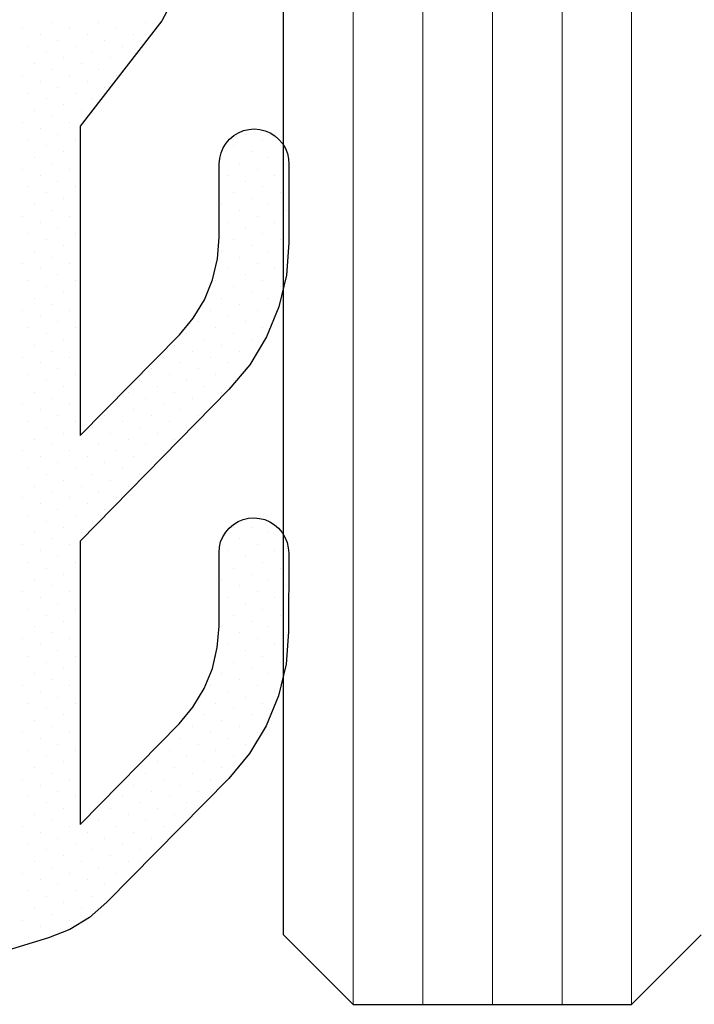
# Model space of a CAD drawing. Header units: centimetres. Extents: x -228435 to 56419, y -89367 to 477256.
# Tile 119 of 201: x 13717 to 13727, y 18643 to 18657. Entities that reach past the tile are written whole.
import ezdxf

# ---------------------------------------------------------------- set-up
doc = ezdxf.new("R2010")
doc.units = ezdxf.units.CM
doc.header["$LTSCALE"] = 50
doc.layers.get('0').update_dxf_attribs({"color": 8})
for name, color, linetype, lineweight in [('AP-GLASS', 8, 'Continuous', 25), ('AP-GLASS HATCH', 8, 'Continuous', 9), ('AP-PROFILE', 8, 'Continuous', 25)]:
    doc.layers.add(name, color=color, linetype=linetype, lineweight=lineweight)

# ---------------------------------------------------------------- blocks, each defined once
blk = doc.blocks.new('120449_0795', base_point=(0, -166.002))
at = {"color": 0}
for p, q in [((-9.24347, -170.23963), (-9.24347, -170.23963)), ((-8.9915, -170.15501), (-8.9915, -170.15501)), ((-8.57028, -170.23963), (-8.57028, -170.23963)), ((-8.31832, -170.15501), (-8.31832, -170.15501)), ((-7.89709, -170.23963), (-7.89709, -170.23963)), ((-7.64513, -170.15501), (-7.64513, -170.15501)), ((-7.22391, -170.23963), (-7.22391, -170.23963)), ((-6.97002, -170.15501), (-6.97002, -170.15501)), ((-6.55072, -170.23963), (-6.55072, -170.23963)), ((-6.29683, -170.15501), (-6.29683, -170.15501)), ((-5.87561, -170.23963), (-5.87561, -170.23963)), ((-5.62365, -170.15501), (-5.62365, -170.15501)), ((-5.20242, -170.23963), (-5.20242, -170.23963)), ((-4.95046, -170.15501), (-4.95046, -170.15501)), ((-4.52924, -170.23963), (-4.52924, -170.23963)), ((-4.27727, -170.15501), (-4.27727, -170.15501)), ((-3.85605, -170.23963), (-3.85605, -170.23963)), ((-3.60409, -170.15501), (-3.60409, -170.15501)), ((-3.18286, -170.23963), (-3.18286, -170.23963)), ((-2.92898, -170.15501), (-2.92898, -170.15501)), ((-2.50968, -170.23963), (-2.50968, -170.23963)), ((-2.25579, -170.15501), (-2.25579, -170.15501)), ((-1.83457, -170.23963), (-1.83457, -170.23963)), ((-1.5826, -170.15501), (-1.5826, -170.15501)), ((-1.16138, -170.23963), (-1.16138, -170.23963)), ((-0.90942, -170.15501), (-0.90942, -170.15501)), ((-0.4882, -170.23963), (-0.4882, -170.23963)), ((-0.23623, -170.15501), (-0.23623, -170.15501)), ((0.18499, -170.23963), (0.18499, -170.23963)), ((0.43695, -170.15501), (0.43695, -170.15501)), ((0.85818, -170.23963), (0.85818, -170.23963)), ((1.11206, -170.15501), (1.11206, -170.15501)), ((1.53136, -170.23963), (1.53136, -170.23963)), ((1.78525, -170.15501), (1.78525, -170.15501)), ((2.20647, -170.23963), (2.20647, -170.23963)), ((2.45844, -170.15501), (2.45844, -170.15501)), ((2.87966, -170.23963), (2.87966, -170.23963)), ((3.13162, -170.15501), (3.13162, -170.15501)), ((3.55285, -170.23963), (3.55285, -170.23963)), ((3.80481, -170.15501), (3.80481, -170.15501)), ((-9.07613, -170.40697), (-9.07613, -170.40697)), ((-8.82224, -170.32234), (-8.82224, -170.32234)), ((-8.40294, -170.40697), (-8.40294, -170.40697)), ((-8.14906, -170.32234), (-8.14906, -170.32234)), ((-7.72783, -170.40697), (-7.72783, -170.40697)), ((-7.47587, -170.32234), (-7.47587, -170.32234)), ((-7.05465, -170.40697), (-7.05465, -170.40697)), ((-6.80268, -170.32234), (-6.80268, -170.32234)), ((-6.38146, -170.40697), (-6.38146, -170.40697)), ((-6.1295, -170.32234), (-6.1295, -170.32234)), ((-5.70828, -170.40697), (-5.70828, -170.40697)), ((-5.45631, -170.32234), (-5.45631, -170.32234)), ((-5.03509, -170.40697), (-5.03509, -170.40697)), ((-4.7812, -170.32234), (-4.7812, -170.32234)), ((-4.3619, -170.40697), (-4.3619, -170.40697)), ((-4.10802, -170.32234), (-4.10802, -170.32234)), ((-3.68679, -170.40697), (-3.68679, -170.40697)), ((-3.43483, -170.32234), (-3.43483, -170.32234)), ((-3.01361, -170.40697), (-3.01361, -170.40697)), ((-2.76164, -170.32234), (-2.76164, -170.32234)), ((-2.34042, -170.40697), (-2.34042, -170.40697)), ((-2.08846, -170.32234), (-2.08846, -170.32234)), ((-1.66723, -170.40697), (-1.66723, -170.40697)), ((-1.41527, -170.32234), (-1.41527, -170.32234)), ((-0.99405, -170.40697), (-0.99405, -170.40697)), ((-0.74016, -170.32234), (-0.74016, -170.32234)), ((-0.32086, -170.40697), (-0.32086, -170.40697)), ((-0.06697, -170.32234), (-0.06697, -170.32234)), ((0.35425, -170.40697), (0.35425, -170.40697)), ((0.60621, -170.32234), (0.60621, -170.32234)), ((1.02744, -170.40697), (1.02744, -170.40697)), ((1.2794, -170.32234), (1.2794, -170.32234)), ((1.70062, -170.40697), (1.70062, -170.40697)), ((1.95259, -170.32234), (1.95259, -170.32234)), ((2.37381, -170.40697), (2.37381, -170.40697)), ((2.62577, -170.32234), (2.62577, -170.32234)), ((3.04699, -170.40697), (3.04699, -170.40697)), ((3.30088, -170.32234), (3.30088, -170.32234)), ((3.7221, -170.40697), (3.7221, -170.40697)), ((-8.65491, -170.4916), (-8.65491, -170.4916)), ((-7.98172, -170.4916), (-7.98172, -170.4916)), ((-7.30854, -170.4916), (-7.30854, -170.4916)), ((-6.63343, -170.4916), (-6.63343, -170.4916)), ((-5.96024, -170.4916), (-5.96024, -170.4916)), ((-5.28705, -170.4916), (-5.28705, -170.4916)), ((-4.61387, -170.4916), (-4.61387, -170.4916)), ((-3.94068, -170.4916), (-3.94068, -170.4916)), ((-3.26749, -170.4916), (-3.26749, -170.4916)), ((-2.59238, -170.4916), (-2.59238, -170.4916)), ((-1.9192, -170.4916), (-1.9192, -170.4916)), ((-1.24601, -170.4916), (-1.24601, -170.4916)), ((-0.57282, -170.4916), (-0.57282, -170.4916)), ((0.10036, -170.4916), (0.10036, -170.4916)), ((0.77547, -170.4916), (0.77547, -170.4916)), ((1.44866, -170.4916), (1.44866, -170.4916)), ((2.12184, -170.4916), (2.12184, -170.4916)), ((2.79503, -170.4916), (2.79503, -170.4916)), ((3.46822, -170.4916), (3.46822, -170.4916)), ((-9.16076, -170.65893), (-9.16076, -170.65893)), ((-8.90687, -170.57623), (-8.90687, -170.57623)), ((-8.48565, -170.65893), (-8.48565, -170.65893)), ((-8.23369, -170.57623), (-8.23369, -170.57623)), ((-7.81246, -170.65893), (-7.81246, -170.65893)), ((-7.5605, -170.57623), (-7.5605, -170.57623)), ((-7.13928, -170.65893), (-7.13928, -170.65893)), ((-6.88731, -170.57623), (-6.88731, -170.57623)), ((-6.46609, -170.65893), (-6.46609, -170.65893)), ((-6.21413, -170.57623), (-6.21413, -170.57623)), ((-5.7929, -170.65893), (-5.7929, -170.65893)), ((-5.53902, -170.57623), (-5.53902, -170.57623)), ((-5.11779, -170.65893), (-5.11779, -170.65893)), ((-4.86583, -170.57623), (-4.86583, -170.57623)), ((-4.44461, -170.65893), (-4.44461, -170.65893)), ((-4.19264, -170.57623), (-4.19264, -170.57623)), ((-3.77142, -170.65893), (-3.77142, -170.65893)), ((-3.51946, -170.57623), (-3.51946, -170.57623)), ((-3.09824, -170.65893), (-3.09824, -170.65893)), ((-2.84627, -170.57623), (-2.84627, -170.57623)), ((-2.42505, -170.65893), (-2.42505, -170.65893)), ((-2.17116, -170.57623), (-2.17116, -170.57623)), ((-1.75186, -170.65893), (-1.75186, -170.65893)), ((-1.49798, -170.57623), (-1.49798, -170.57623)), ((-1.07675, -170.65893), (-1.07675, -170.65893)), ((-0.82479, -170.57623), (-0.82479, -170.57623)), ((-0.40357, -170.65893), (-0.40357, -170.65893)), ((-0.1516, -170.57623), (-0.1516, -170.57623)), ((0.26962, -170.65893), (0.26962, -170.65893)), ((0.52158, -170.57623), (0.52158, -170.57623)), ((0.94281, -170.65893), (0.94281, -170.65893)), ((1.19477, -170.57623), (1.19477, -170.57623)), ((1.61599, -170.65893), (1.61599, -170.65893)), ((1.86988, -170.57623), (1.86988, -170.57623)), ((2.28918, -170.65893), (2.28918, -170.65893)), ((2.54307, -170.57623), (2.54307, -170.57623)), ((2.96429, -170.65893), (2.96429, -170.65893)), ((3.21625, -170.57623), (3.21625, -170.57623)), ((3.63748, -170.65893), (3.63748, -170.65893)), ((3.88944, -170.57623), (3.88944, -170.57623)), ((-8.9915, -170.82819), (-8.9915, -170.82819)), ((-8.73954, -170.74356), (-8.73954, -170.74356)), ((-8.31832, -170.82819), (-8.31832, -170.82819)), ((-8.06443, -170.74356), (-8.06443, -170.74356)), ((-7.64513, -170.82819), (-7.64513, -170.82819)), ((-7.39124, -170.74356), (-7.39124, -170.74356)), ((-6.97002, -170.82819), (-6.97002, -170.82819)), ((-6.71806, -170.74356), (-6.71806, -170.74356)), ((-6.29683, -170.82819), (-6.29683, -170.82819)), ((-6.04487, -170.74356), (-6.04487, -170.74356)), ((-5.62365, -170.82819), (-5.62365, -170.82819)), ((-5.37168, -170.74356), (-5.37168, -170.74356)), ((-4.95046, -170.82819), (-4.95046, -170.82819)), ((-4.6985, -170.74356), (-4.6985, -170.74356)), ((-4.27727, -170.82819), (-4.27727, -170.82819)), ((-4.02339, -170.74356), (-4.02339, -170.74356)), ((-3.60409, -170.82819), (-3.60409, -170.82819)), ((-3.3502, -170.74356), (-3.3502, -170.74356)), ((-2.92898, -170.82819), (-2.92898, -170.82819)), ((-2.67701, -170.74356), (-2.67701, -170.74356)), ((-2.25579, -170.82819), (-2.25579, -170.82819)), ((-2.00383, -170.74356), (-2.00383, -170.74356)), ((-1.5826, -170.82819), (-1.5826, -170.82819)), ((-1.33064, -170.74356), (-1.33064, -170.74356)), ((-0.90942, -170.82819), (-0.90942, -170.82819)), ((-0.65745, -170.74356), (-0.65745, -170.74356)), ((-0.23623, -170.82819), (-0.23623, -170.82819)), ((0.01766, -170.74356), (0.01766, -170.74356)), ((0.43695, -170.82819), (0.43695, -170.82819)), ((0.69084, -170.74356), (0.69084, -170.74356)), ((1.11206, -170.82819), (1.11206, -170.82819)), ((1.36403, -170.74356), (1.36403, -170.74356)), ((1.78525, -170.82819), (1.78525, -170.82819)), ((2.03722, -170.74356), (2.03722, -170.74356)), ((2.45844, -170.82819), (2.45844, -170.82819)), ((2.7104, -170.74356), (2.7104, -170.74356)), ((3.13162, -170.82819), (3.13162, -170.82819)), ((3.38359, -170.74356), (3.38359, -170.74356)), ((3.80481, -170.82819), (3.80481, -170.82819)), ((-8.57028, -170.91282), (-8.57028, -170.91282)), ((-7.89709, -170.91282), (-7.89709, -170.91282)), ((-7.22391, -170.91282), (-7.22391, -170.91282)), ((-6.55072, -170.91282), (-6.55072, -170.91282)), ((-5.87561, -170.91282), (-5.87561, -170.91282)), ((-5.20242, -170.91282), (-5.20242, -170.91282)), ((-4.52924, -170.91282), (-4.52924, -170.91282)), ((-3.85605, -170.91282), (-3.85605, -170.91282)), ((-3.18286, -170.91282), (-3.18286, -170.91282)), ((-2.50968, -170.91282), (-2.50968, -170.91282)), ((-1.83457, -170.91282), (-1.83457, -170.91282)), ((-1.16138, -170.91282), (-1.16138, -170.91282)), ((-0.4882, -170.91282), (-0.4882, -170.91282)), ((0.18499, -170.91282), (0.18499, -170.91282)), ((0.85818, -170.91282), (0.85818, -170.91282)), ((1.53136, -170.91282), (1.53136, -170.91282)), ((2.20647, -170.91282), (2.20647, -170.91282)), ((2.87966, -170.91282), (2.87966, -170.91282)), ((3.55285, -170.91282), (3.55285, -170.91282)), ((-8.82224, -170.99553), (-8.82224, -170.99553)), ((-8.40294, -171.08016), (-8.40294, -171.08016)), ((-8.14906, -170.99553), (-8.14906, -170.99553)), ((-7.72783, -171.08016), (-7.72783, -171.08016)), ((-3.43483, -170.99553), (-3.43483, -170.99553)), ((-3.01361, -171.08016), (-3.01361, -171.08016)), ((-2.76164, -170.99553), (-2.76164, -170.99553)), ((-2.34042, -171.08016), (-2.34042, -171.08016)), ((-2.08846, -170.99553), (-2.08846, -170.99553)), ((2.62577, -170.99553), (2.62577, -170.99553)), ((3.04699, -171.08016), (3.04699, -171.08016)), ((3.30088, -170.99553), (3.30088, -170.99553)), ((3.7221, -171.08016), (3.7221, -171.08016)), ((-8.65491, -171.16478), (-8.65491, -171.16478)), ((-8.23369, -171.24941), (-8.23369, -171.24941)), ((-7.98172, -171.16478), (-7.98172, -171.16478)), ((-7.5605, -171.24941), (-7.5605, -171.24941)), ((-3.26749, -171.16478), (-3.26749, -171.16478)), ((-2.84627, -171.24941), (-2.84627, -171.24941)), ((-2.59238, -171.16478), (-2.59238, -171.16478)), ((-2.17116, -171.24941), (-2.17116, -171.24941)), ((-1.9192, -171.16478), (-1.9192, -171.16478)), ((2.79503, -171.16478), (2.79503, -171.16478)), ((3.21625, -171.24941), (3.21625, -171.24941)), ((3.46822, -171.16478), (3.46822, -171.16478)), ((3.88944, -171.24941), (3.88944, -171.24941)), ((-8.48565, -171.33404), (-8.48565, -171.33404)), ((-8.06443, -171.41675), (-8.06443, -171.41675)), ((-7.81246, -171.33404), (-7.81246, -171.33404)), ((-7.39124, -171.41675), (-7.39124, -171.41675)), ((-3.09824, -171.33404), (-3.09824, -171.33404)), ((-2.67701, -171.41675), (-2.67701, -171.41675)), ((-2.42505, -171.33404), (-2.42505, -171.33404)), ((-2.00383, -171.41675), (-2.00383, -171.41675)), ((-1.75186, -171.33404), (-1.75186, -171.33404)), ((2.96429, -171.33404), (2.96429, -171.33404)), ((3.38359, -171.41675), (3.38359, -171.41675)), ((3.63748, -171.33404), (3.63748, -171.33404)), ((-8.31832, -171.50138), (-8.31832, -171.50138)), ((-7.64513, -171.50138), (-7.64513, -171.50138)), ((-2.92898, -171.50138), (-2.92898, -171.50138)), ((-2.25579, -171.50138), (-2.25579, -171.50138)), ((-1.5826, -171.50138), (-1.5826, -171.50138)), ((3.13162, -171.50138), (3.13162, -171.50138)), ((3.80481, -171.50138), (3.80481, -171.50138)), ((-8.14906, -171.67064), (-8.14906, -171.67064)), ((-7.89709, -171.58601), (-7.89709, -171.58601)), ((-7.47587, -171.67064), (-7.47587, -171.67064)), ((-7.22391, -171.58601), (-7.22391, -171.58601)), ((-2.76164, -171.67064), (-2.76164, -171.67064)), ((-2.50968, -171.58601), (-2.50968, -171.58601)), ((-2.08846, -171.67064), (-2.08846, -171.67064)), ((-1.83457, -171.58601), (-1.83457, -171.58601)), ((-1.41527, -171.67064), (-1.41527, -171.67064)), ((3.30088, -171.67064), (3.30088, -171.67064)), ((3.55285, -171.58601), (3.55285, -171.58601)), ((-7.98172, -171.83797), (-7.98172, -171.83797)), ((-7.72783, -171.75334), (-7.72783, -171.75334)), ((-7.30854, -171.83797), (-7.30854, -171.83797)), ((-7.05465, -171.75334), (-7.05465, -171.75334)), ((-2.59238, -171.83797), (-2.59238, -171.83797)), ((-2.34042, -171.75334), (-2.34042, -171.75334)), ((-1.9192, -171.83797), (-1.9192, -171.83797)), ((-1.66723, -171.75334), (-1.66723, -171.75334)), ((-1.24601, -171.83797), (-1.24601, -171.83797)), ((3.46822, -171.83797), (3.46822, -171.83797)), ((3.7221, -171.75334), (3.7221, -171.75334)), ((-7.5605, -171.9226), (-7.5605, -171.9226)), ((-6.88731, -171.9226), (-6.88731, -171.9226)), ((-2.17116, -171.9226), (-2.17116, -171.9226)), ((-1.49798, -171.9226), (-1.49798, -171.9226)), ((3.88944, -171.9226), (3.88944, -171.9226)), ((-7.81246, -172.00723), (-7.81246, -172.00723)), ((-7.39124, -172.09186), (-7.39124, -172.09186)), ((-7.13928, -172.00723), (-7.13928, -172.00723)), ((-6.71806, -172.09186), (-6.71806, -172.09186)), ((-2.42505, -172.00723), (-2.42505, -172.00723)), ((-2.00383, -172.09186), (-2.00383, -172.09186)), ((-1.75186, -172.00723), (-1.75186, -172.00723)), ((-1.33064, -172.09186), (-1.33064, -172.09186)), ((-1.07675, -172.00723), (-1.07675, -172.00723)), ((-7.64513, -172.17456), (-7.64513, -172.17456)), ((-7.22391, -172.25919), (-7.22391, -172.25919)), ((-6.97002, -172.17456), (-6.97002, -172.17456)), ((-6.55072, -172.25919), (-6.55072, -172.25919)), ((-2.25579, -172.17456), (-2.25579, -172.17456)), ((-1.83457, -172.25919), (-1.83457, -172.25919)), ((-1.5826, -172.17456), (-1.5826, -172.17456)), ((-1.16138, -172.25919), (-1.16138, -172.25919)), ((-0.90942, -172.17456), (-0.90942, -172.17456)), ((-7.47587, -172.34382), (-7.47587, -172.34382)), ((-6.80268, -172.34382), (-6.80268, -172.34382)), ((-2.08846, -172.34382), (-2.08846, -172.34382)), ((-1.41527, -172.34382), (-1.41527, -172.34382)), ((-0.74016, -172.34382), (-0.74016, -172.34382)), ((-7.30854, -172.51116), (-7.30854, -172.51116)), ((-7.05465, -172.42845), (-7.05465, -172.42845)), ((-6.63343, -172.51116), (-6.63343, -172.51116)), ((-6.38146, -172.42845), (-6.38146, -172.42845)), ((-1.9192, -172.51116), (-1.9192, -172.51116)), ((-1.66723, -172.42845), (-1.66723, -172.42845)), ((-1.24601, -172.51116), (-1.24601, -172.51116)), ((-0.99405, -172.42845), (-0.99405, -172.42845)), ((-0.57282, -172.51116), (-0.57282, -172.51116)), ((-7.13928, -172.68042), (-7.13928, -172.68042)), ((-6.88731, -172.59579), (-6.88731, -172.59579)), ((-6.46609, -172.68042), (-6.46609, -172.68042)), ((-6.21413, -172.59579), (-6.21413, -172.59579)), ((-1.75186, -172.68042), (-1.75186, -172.68042)), ((-1.49798, -172.59579), (-1.49798, -172.59579)), ((-1.07675, -172.68042), (-1.07675, -172.68042)), ((-0.82479, -172.59579), (-0.82479, -172.59579)), ((-0.40357, -172.68042), (-0.40357, -172.68042)), ((-6.71806, -172.76505), (-6.71806, -172.76505)), ((-6.04487, -172.76505), (-6.04487, -172.76505)), ((-1.33064, -172.76505), (-1.33064, -172.76505)), ((-0.65745, -172.76505), (-0.65745, -172.76505)), ((-6.97002, -172.84775), (-6.97002, -172.84775)), ((-6.55072, -172.93238), (-6.55072, -172.93238)), ((-6.29683, -172.84775), (-6.29683, -172.84775)), ((-5.87561, -172.93238), (-5.87561, -172.93238)), ((-5.62365, -172.84775), (-5.62365, -172.84775)), ((-5.20242, -172.93238), (-5.20242, -172.93238)), ((-1.5826, -172.84775), (-1.5826, -172.84775)), ((-1.16138, -172.93238), (-1.16138, -172.93238)), ((-0.90942, -172.84775), (-0.90942, -172.84775)), ((-0.4882, -172.93238), (-0.4882, -172.93238)), ((-0.23623, -172.84775), (-0.23623, -172.84775)), ((0.18499, -172.93238), (0.18499, -172.93238)), ((-6.80268, -173.01701), (-6.80268, -173.01701)), ((-6.38146, -173.10164), (-6.38146, -173.10164)), ((-6.1295, -173.01701), (-6.1295, -173.01701)), ((-5.70828, -173.10164), (-5.70828, -173.10164)), ((-5.45631, -173.01701), (-5.45631, -173.01701)), ((-5.03509, -173.10164), (-5.03509, -173.10164)), ((-4.7812, -173.01701), (-4.7812, -173.01701)), ((-4.3619, -173.10164), (-4.3619, -173.10164)), ((-4.10802, -173.01701), (-4.10802, -173.01701)), ((-3.68679, -173.10164), (-3.68679, -173.10164)), ((-1.41527, -173.01701), (-1.41527, -173.01701)), ((-0.99405, -173.10164), (-0.99405, -173.10164)), ((-0.74016, -173.01701), (-0.74016, -173.01701)), ((-0.32086, -173.10164), (-0.32086, -173.10164)), ((-0.06697, -173.01701), (-0.06697, -173.01701)), ((0.35425, -173.10164), (0.35425, -173.10164)), ((0.60621, -173.01701), (0.60621, -173.01701)), ((1.02744, -173.10164), (1.02744, -173.10164)), ((1.2794, -173.01701), (1.2794, -173.01701)), ((1.70062, -173.10164), (1.70062, -173.10164)), ((1.95259, -173.01701), (1.95259, -173.01701)), ((-6.63343, -173.18627), (-6.63343, -173.18627)), ((-5.96024, -173.18627), (-5.96024, -173.18627)), ((-5.28705, -173.18627), (-5.28705, -173.18627)), ((-4.61387, -173.18627), (-4.61387, -173.18627)), ((-3.94068, -173.18627), (-3.94068, -173.18627)), ((-1.24601, -173.18627), (-1.24601, -173.18627)), ((-0.57282, -173.18627), (-0.57282, -173.18627)), ((0.10036, -173.18627), (0.10036, -173.18627)), ((0.77547, -173.18627), (0.77547, -173.18627)), ((1.44866, -173.18627), (1.44866, -173.18627)), ((2.12184, -173.18627), (2.12184, -173.18627)), ((-6.46609, -173.3536), (-6.46609, -173.3536)), ((-6.21413, -173.26897), (-6.21413, -173.26897)), ((-5.7929, -173.3536), (-5.7929, -173.3536)), ((-5.53902, -173.26897), (-5.53902, -173.26897)), ((-5.11779, -173.3536), (-5.11779, -173.3536)), ((-4.86583, -173.26897), (-4.86583, -173.26897)), ((-4.44461, -173.3536), (-4.44461, -173.3536)), ((-4.19264, -173.26897), (-4.19264, -173.26897)), ((-3.77142, -173.3536), (-3.77142, -173.3536)), ((-3.51946, -173.26897), (-3.51946, -173.26897)), ((-1.07675, -173.3536), (-1.07675, -173.3536)), ((-0.82479, -173.26897), (-0.82479, -173.26897)), ((-0.40357, -173.3536), (-0.40357, -173.3536)), ((-0.1516, -173.26897), (-0.1516, -173.26897)), ((0.26962, -173.3536), (0.26962, -173.3536)), ((0.52158, -173.26897), (0.52158, -173.26897)), ((0.94281, -173.3536), (0.94281, -173.3536)), ((1.19477, -173.26897), (1.19477, -173.26897)), ((1.61599, -173.3536), (1.61599, -173.3536)), ((1.86988, -173.26897), (1.86988, -173.26897)), ((2.28918, -173.3536), (2.28918, -173.3536)), ((-6.29683, -173.52286), (-6.29683, -173.52286)), ((-6.04487, -173.43823), (-6.04487, -173.43823)), ((-5.62365, -173.52286), (-5.62365, -173.52286)), ((-5.37168, -173.43823), (-5.37168, -173.43823)), ((-4.95046, -173.52286), (-4.95046, -173.52286)), ((-4.6985, -173.43823), (-4.6985, -173.43823)), ((-4.27727, -173.52286), (-4.27727, -173.52286)), ((-4.02339, -173.43823), (-4.02339, -173.43823)), ((-3.60409, -173.52286), (-3.60409, -173.52286)), ((-3.3502, -173.43823), (-3.3502, -173.43823)), ((-0.65745, -173.43823), (-0.65745, -173.43823)), ((-0.23623, -173.52286), (-0.23623, -173.52286)), ((0.01766, -173.43823), (0.01766, -173.43823)), ((0.43695, -173.52286), (0.43695, -173.52286)), ((0.69084, -173.43823), (0.69084, -173.43823)), ((1.11206, -173.52286), (1.11206, -173.52286)), ((1.36403, -173.43823), (1.36403, -173.43823)), ((1.78525, -173.52286), (1.78525, -173.52286)), ((2.03722, -173.43823), (2.03722, -173.43823)), ((-5.87561, -173.60557), (-5.87561, -173.60557)), ((-5.20242, -173.60557), (-5.20242, -173.60557)), ((-4.52924, -173.60557), (-4.52924, -173.60557)), ((-3.85605, -173.60557), (-3.85605, -173.60557)), ((-0.4882, -173.60557), (-0.4882, -173.60557)), ((0.18499, -173.60557), (0.18499, -173.60557)), ((0.85818, -173.60557), (0.85818, -173.60557)), ((1.53136, -173.60557), (1.53136, -173.60557)), ((2.20647, -173.60557), (2.20647, -173.60557)), ((-6.1295, -173.6902), (-6.1295, -173.6902)), ((-5.70828, -173.77482), (-5.70828, -173.77482)), ((-5.45631, -173.6902), (-5.45631, -173.6902)), ((-5.03509, -173.77482), (-5.03509, -173.77482)), ((-4.7812, -173.6902), (-4.7812, -173.6902)), ((-4.3619, -173.77482), (-4.3619, -173.77482)), ((-4.10802, -173.6902), (-4.10802, -173.6902)), ((-3.68679, -173.77482), (-3.68679, -173.77482)), ((-3.43483, -173.6902), (-3.43483, -173.6902)), ((-0.32086, -173.77482), (-0.32086, -173.77482)), ((-0.06697, -173.6902), (-0.06697, -173.6902)), ((0.35425, -173.77482), (0.35425, -173.77482)), ((0.60621, -173.6902), (0.60621, -173.6902)), ((1.02744, -173.77482), (1.02744, -173.77482)), ((1.2794, -173.6902), (1.2794, -173.6902)), ((1.70062, -173.77482), (1.70062, -173.77482)), ((1.95259, -173.6902), (1.95259, -173.6902)), ((-5.28705, -173.85945), (-5.28705, -173.85945)), ((-4.86583, -173.94216), (-4.86583, -173.94216)), ((-4.61387, -173.85945), (-4.61387, -173.85945)), ((-4.19264, -173.94216), (-4.19264, -173.94216)), ((-3.94068, -173.85945), (-3.94068, -173.85945)), ((0.10036, -173.85945), (0.10036, -173.85945)), ((0.52158, -173.94216), (0.52158, -173.94216)), ((0.77547, -173.85945), (0.77547, -173.85945)), ((1.19477, -173.94216), (1.19477, -173.94216)), ((1.44866, -173.85945), (1.44866, -173.85945)), ((1.86988, -173.94216), (1.86988, -173.94216)), ((2.12184, -173.85945), (2.12184, -173.85945))]:
    blk.add_line(p, q, dxfattribs=at)
blk.add_lwpolyline([(5.60126, -173.05932), (3.91637, -172.15341), (2.40266, -170.98399), (-2.03652, -170.98399), (-0.59014, -172.40729), (-0.35163, -172.6054), (-0.08621, -172.76697), (0.20038, -172.8843), (0.50235, -172.95546), (0.81202, -172.98046), (1.86411, -172.98046), (1.94297, -172.98624), (2.0199, -173.00547), (2.09107, -173.03432), (2.15839, -173.07663), (2.21801, -173.12857), (2.26995, -173.18819), (2.31034, -173.25551), (2.34111, -173.3286), (2.35842, -173.40553), (2.36419, -173.48247), (2.3565, -173.56133), (2.33919, -173.63826), (2.30841, -173.71135), (2.2661, -173.77675), (2.21417, -173.83637), (2.15454, -173.8883), (2.0853, -173.9287), (2.01221, -173.95755), (1.9372, -173.97486), (1.85834, -173.98063), (0.72739, -173.98063), (0.26385, -173.94408), (-0.18815, -173.83637), (-0.61899, -173.65942), (-1.01905, -173.419), (-1.37488, -173.11895), (-3.55216, -170.98014), (-7.6182, -170.98014), (-6.17181, -172.40152), (-5.93331, -172.60156), (-5.66788, -172.76312), (-5.3813, -172.88045), (-5.07933, -172.95161), (-4.76966, -172.97662), (-3.71757, -172.97662), (-3.63871, -172.98239), (-3.56177, -172.9997), (-3.49061, -173.03047), (-3.42329, -173.07279), (-3.36366, -173.1228), (-3.31173, -173.18434), (-3.27134, -173.25166), (-3.24057, -173.32475), (-3.22326, -173.39976), (-3.21749, -173.47862), (-3.22518, -173.55748), (-3.24249, -173.63442), (-3.27326, -173.70751), (-3.31558, -173.7729), (-3.36751, -173.83253), (-3.42714, -173.88253), (-3.49638, -173.92293), (-3.56947, -173.9537), (-3.6464, -173.97101), (-3.72334, -173.97678), (-4.85429, -173.97486), (-5.31783, -173.94024), (-5.77175, -173.83253), (-6.20259, -173.65557), (-6.60073, -173.41515), (-6.95656, -173.1151), (-8.73569, -171.36674), (-8.95111, -171.1167), (-9.12422, -170.83204), (-9.24539, -170.52622), (-9.5339, -169.58376)])
blk = doc.blocks.new('6-16-6')
at = {"layer": 'AP-GLASS', "color": 7}
for p, q in [((-32.295, -76.732), (-33.295, -77.732)), ((-32.295, -76.732), (51.705, -76.732)), ((-33.295, -77.732), (-33.295, -81.732)), ((-33.295, -81.732), (-32.295, -82.732))]:
    blk.add_line(p, q, dxfattribs=at)
at = {"layer": 'AP-GLASS HATCH', "color": 1, "lineweight": 9}
for p, q in [((-33.295, -77.732), (16.705, -77.732)), ((-33.295, -78.732), (16.705, -78.732)), ((-33.295, -79.732), (16.705, -79.732)), ((-33.295, -80.732), (16.705, -80.732)), ((-33.295, -81.732), (16.705, -81.732))]:
    blk.add_line(p, q, dxfattribs=at)
blk = doc.blocks.new('A$C15697EDD')
at = {"layer": 'AP-PROFILE'}
for name, p in [('120449_0795', (1705.219, 2155.024, 6300)), ('6-16-6', (1728.314, 2223.856, 6300))]:
    blk.add_blockref(name, p, dxfattribs=at)

msp = doc.modelspace()

# ---------------------------------------------------------------- block references
at = {"rotation": 90}
msp.add_blockref('A$C15697EDD', (15868.383, 16948.019, -6300), dxfattribs=at)

doc.saveas('drawing.dxf')
